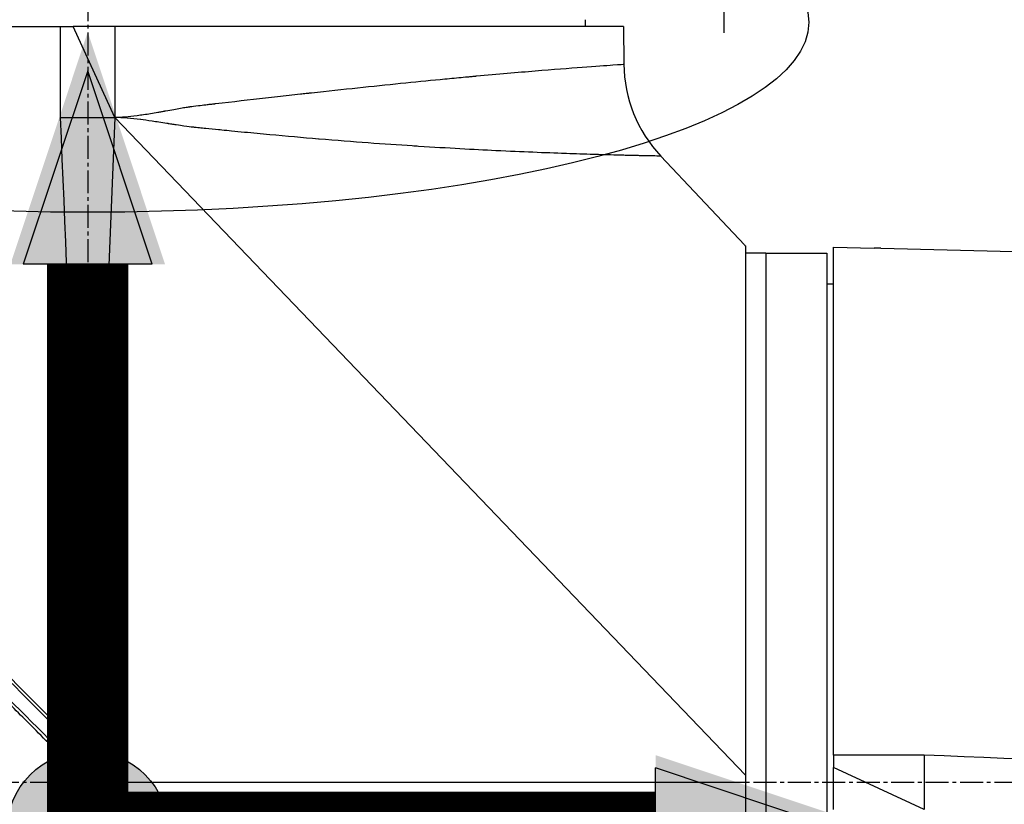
# Model space of a CAD drawing. Header units: millimetres. Extents: x 0 to 4378, y 0 to 2397.
# Tile 229 of 256: x 1496 to 1569, y 1757 to 1815. Entities that reach past the tile are written whole.
import ezdxf

# ---------------------------------------------------------------- set-up
doc = ezdxf.new("R2010")
doc.units = ezdxf.units.MM
doc.header["$LTSCALE"] = 0.2
doc.linetypes.add('CENTER2', pattern=[1.125, 0.75, -0.125, 0.125, -0.125])
for name, color, linetype in [('02_Center Line', 1, 'CENTER2'), ('07_Special Line2', 76, 'Continuous'), ('12_Before Rev.Num.', 5, 'Continuous'), ('13_After Rev.Num.', 6, 'Continuous')]:
    doc.layers.add(name, color=color, linetype=linetype)
doc.layers.add('14_Mark', color=7, linetype='Continuous', true_color=0xe03c31)
doc.styles.add('Rainbow-4.0 Style', font='malgunsl.ttf')
doc.dimstyles.new('Rainbow-4.0 Style', dxfattribs={"dimtxt": 3.5, "dimasz": 2.5, "dimexe": 1, "dimexo": 1, "dimgap": 1, "dimtad": 1, "dimdsep": 46, "dimtxsty": 'Rainbow-4.0 Style', "dimcen": 0, "dimclrd": 251, "dimclre": 251, "dimclrt": 7, "dimazin": 3, "dimtp": 0.1, "dimtm": 0.1, "dimtfac": 0.61, "dimtmove": 0, "dimatfit": 3, "dimfxl": 1, "dimlwd": -1, "dimlwe": -1, "dimarcsym": 1})

# ---------------------------------------------------------------- blocks, each defined once
blk = doc.blocks.new('*D126')
at = {"color": 251, "linetype": 'ByBlock', "transparency": 16777216}
for p, q in [((1483.192, 1869.115), (1834.854, 1869.115)), ((1829.854, 681.615), (1829.854, 1856.615)), ((1617.144, 669.115), (1834.854, 669.115))]:
    blk.add_line(p, q, dxfattribs=at)
at = {"color": 251, "transparency": 16777216}
for points in [[(1827.77, 1856.615), (1831.937, 1856.615), (1829.854, 1869.115)], [(1827.77, 681.615), (1831.937, 681.615), (1829.854, 669.115)]]:
    blk.add_solid(points, dxfattribs=at)
at = {"layer": 'Defpoints', "color": 0, "transparency": 16777216}
for p in [(1478.192, 1869.115), (1829.854, 1869.115), (1612.144, 669.115)]:
    blk.add_point(p, dxfattribs=at)
at = {"color": 7, "transparency": 16777216, "insert": (1815.753, 1269.115), "char_height": 17.5, "attachment_point": 5, "rotation": 90, "style": 'Rainbow-4.0 Style'}
blk.add_mtext('1200', dxfattribs=at)
blk = doc.blocks.new('*D127')
at = {"color": 251, "linetype": 'ByBlock', "transparency": 16777216}
for p, q in [((1556.641, 1869.115), (1778.892, 1869.115)), ((1773.892, 1770.915), (1773.892, 1856.615)), ((1667.341, 1758.415), (1778.892, 1758.415))]:
    blk.add_line(p, q, dxfattribs=at)
at = {"color": 251, "transparency": 16777216}
for points in [[(1771.809, 1856.615), (1775.976, 1856.615), (1773.892, 1869.115)], [(1771.809, 1770.915), (1775.976, 1770.915), (1773.892, 1758.415)]]:
    blk.add_solid(points, dxfattribs=at)
at = {"layer": 'Defpoints', "color": 0, "transparency": 16777216}
for p in [(1551.641, 1869.115), (1773.892, 1869.115), (1662.341, 1758.415)]:
    blk.add_point(p, dxfattribs=at)
at = {"color": 7, "transparency": 16777216, "insert": (1759.791, 1813.765), "char_height": 17.5, "attachment_point": 5, "rotation": 90, "style": 'Rainbow-4.0 Style'}
blk.add_mtext('110.7', dxfattribs=at)
blk = doc.blocks.new('*D128')
at = {"color": 251, "linetype": 'ByBlock', "transparency": 16777216}
for p, q in [((1501.444, 1915.685), (1501.444, 1965.265)), ((1612.144, 1804.581), (1612.144, 1965.265)), ((1513.944, 1960.265), (1599.644, 1960.265))]:
    blk.add_line(p, q, dxfattribs=at)
at = {"color": 251, "transparency": 16777216}
for points in [[(1513.944, 1962.349), (1513.944, 1958.182), (1501.444, 1960.265)], [(1599.644, 1962.349), (1599.644, 1958.182), (1612.144, 1960.265)]]:
    blk.add_solid(points, dxfattribs=at)
at = {"layer": 'Defpoints', "color": 0, "transparency": 16777216}
for p in [(1612.144, 1960.265), (1501.444, 1910.685), (1612.144, 1799.581)]:
    blk.add_point(p, dxfattribs=at)
at = {"color": 7, "transparency": 16777216, "insert": (1556.794, 1974.366), "char_height": 17.5, "attachment_point": 5, "style": 'Rainbow-4.0 Style'}
blk.add_mtext('110.7', dxfattribs=at)
blk = doc.blocks.new('A$C19ebd0c3_1234')
for q in [(46.929, -0.778), (54.3, 6.594)]:
    blk.add_line((46.929, 6.594), q)
blk.add_ellipse((0, 0), major_axis=(53.194, 0), ratio=0.263273)
blk = doc.blocks.new('A$C3a293ff3')
at = {"layer": '07_Special Line2'}
blk.add_hatch(color=256, dxfattribs=at).paths.add_polyline_path([(49.156, 0), (34.9, 4.752), (34.9, -4.752)])
at = {"layer": '12_Before Rev.Num.'}
blk.add_hatch(color=256, dxfattribs=at).paths.add_polyline_path([(0, 49.156), (-4.752, 34.9), (4.752, 34.9)])
at = {"layer": '14_Mark'}
h = blk.add_hatch(color=256, dxfattribs=at)
h.dxf.hatch_style = 1
h.paths.add_polyline_path([(5, 0, 1), (-5, 0, 1)])
at = {"layer": '07_Special Line2'}
for p in [(34.9, -3.96), (46.78, 0)]:
    blk.add_line(p, (34.9, 3.96), dxfattribs=at)
at = {"layer": '07_Special Line2', "const_width": 5}
blk.add_lwpolyline([(34.9, 0), (0, 0)], dxfattribs=at)
at = {"layer": '12_Before Rev.Num.'}
for p, q in [((0, 46.78), (-3.96, 34.9)), ((3.96, 34.9), (0, 46.78)), ((3.96, 34.9), (-3.96, 34.9))]:
    blk.add_line(p, q, dxfattribs=at)
at = {"layer": '12_Before Rev.Num.', "const_width": 5}
blk.add_lwpolyline([(0, 34.9), (0, 0)], dxfattribs=at)
at = {"layer": '14_Mark'}
blk.add_circle((0, 0), 5, dxfattribs=at)
blk = doc.blocks.new('A$C1d36c2ae')
for p, q in [((-73.987, 1314.2), (-73.979, 1314.7)), ((-150.145, 1314.2), (-112.7, 1314.2)), ((-112.7, 1314.2), (-111.78, 1314.2)), ((-112.7, 1307.5), (-112.7, 1314.2)), ((-108.7, 1314.2), (-111.78, 1314.2)), ((-108.7, 1307.501), (-111.78, 1314.2)), ((-71.183, 1314.2), (-108.7, 1314.2)), ((-108.7, 1314.2), (-108.7, 1307.501)), ((-71.183, 1314.2), (-71.158, 1311.419)), ((-112.7, 1307.5), (-108.7, 1307.501)), ((-108.7, 1307.501), (-110.603, 1260.882)), ((-62.2, 1259.021), (-108.7, 1307.501)), ((-68.436, 1304.649), (-65.564, 1301.6)), ((-65.564, 1301.6), (-65.567, 1301.6)), ((-62.268, 1298.1), (-65.567, 1301.6)), ((-62.2, 1298.027), (-62.2, 1259.021)), ((-55.7, 1260.5), (-55.7, 1297.945)), ((-55.7, 1297.945), (-52.7, 1297.868)), ((-52.2, 1297.858), (-41.051, 1297.571)), ((-60.7, 1297.5), (-62.2, 1297.5)), ((-60.7, 1297.5), (-60.7, 1219.5)), ((-60.7, 1297.5), (-60.7, 1219.5)), ((-60.7, 1297.5), (-56.2, 1297.5)), ((-56.2, 1297.5), (-56.2, 1219.5)), ((-55.7, 1295.213), (-56.2, 1295.221)), ((-111.339, 1274.176), (-111.34, 1274.176)), ((-111.145, 1269.4), (-111.145, 1269.4)), ((-111.07, 1267.57), (-111.07, 1267.57)), ((-111.05, 1267.07), (-111.05, 1267.07)), ((-110.603, 1260.882), (-110.622, 1260.402)), ((-55.7, 1260.5), (-55.7, 1259.58)), ((-49, 1260.5), (-55.7, 1260.5)), ((-49, 1260.5), (-49.001, 1256.5)), ((-111.421, 1259.542), (-111.583, 1259.381)), ((-55.7, 1256.5), (-55.7, 1259.58)), ((-49.001, 1256.5), (-55.7, 1259.58)), ((-111.148, 1258.947), (-110.987, 1259.108)), ((-108.721, 1258.5), (-62.2, 1258.5)), ((-62.2, 1259.021), (-62.2, 1258.5)), ((-62.2, 1258.5), (-62.2, 1219.5)), ((-62.2, 1258.5), (-62.2, 1219.5))]:
    blk.add_line(p, q)
blk.add_arc((-61.159, 1311.507), 10, 180.5, 223.29981)
for centre, major_axis, ratio, start_param, end_param in [((-62.262, 1298.106), (0.645, -0.685), 0.008693, 4.712313, 4.818503), ((-62.262, 1298.106), (-0.645, 0.685), 0.008695, 1.57072, 1.676912), ((-111.509, 1259.638), (58.376, -58.447), 0.000062, 4.699422, 4.710548), ((-110.987, 1259.108), (0.707, 0.707), 0.000023, 4.712389, 6.027061), ((-108.823, 1256.945), (0.707, 0.708), 0.013293, 4.712381, 6.026413)]:
    blk.add_ellipse(centre, major_axis=major_axis, ratio=ratio, start_param=start_param, end_param=end_param)
for points, knots in [([(-108.7, 1307.501), (-108.23, 1307.518), (-107.682, 1307.567), (-106.746, 1307.687), (-106.415, 1307.735), (-105.891, 1307.819), (-105.621, 1307.864), (-105.295, 1307.922), (-105.128, 1307.952), (-105.044, 1307.967), (-105.008, 1307.974), (-104.984, 1307.978), (-104.973, 1307.98), (-104.529, 1308.062), (-104.16, 1308.129), (-103.697, 1308.208), (-103.558, 1308.231), (-103.372, 1308.26), (-103.285, 1308.274), (-103.193, 1308.287), (-103.15, 1308.293), (-103.129, 1308.296), (-103.12, 1308.297), (-103.114, 1308.298), (-103.109, 1308.299), (-103.025, 1308.31), (-102.83, 1308.334), (-102.37, 1308.389), (-102.188, 1308.41), (-101.875, 1308.447), (-101.764, 1308.46), (-101.586, 1308.481), (-101.495, 1308.491), (-101.384, 1308.504), (-101.323, 1308.511), (-101.295, 1308.515), (-101.278, 1308.516), (-101.273, 1308.517), (-99.999, 1308.666), (-98.77, 1308.807), (-96.998, 1309.007), (-96.419, 1309.072), (-95.568, 1309.167), (-95.147, 1309.214), (-94.664, 1309.267), (-94.424, 1309.294), (-94.305, 1309.307), (-94.254, 1309.313), (-94.22, 1309.316), (-94.204, 1309.318), (-91.858, 1309.576), (-89.661, 1309.807), (-86.61, 1310.115), (-85.633, 1310.212), (-84.234, 1310.347), (-83.779, 1310.39), (-83.112, 1310.453), (-82.783, 1310.484), (-82.407, 1310.519), (-82.221, 1310.536), (-82.128, 1310.545), (-82.089, 1310.549), (-82.062, 1310.551), (-82.048, 1310.552), (-80.469, 1310.698), (-79.004, 1310.824), (-76.374, 1311.04), (-75.208, 1311.131), (-73.27, 1311.275), (-72.498, 1311.329), (-71.442, 1311.401), (-71.158, 1311.419), (-71.158, 1311.419)], [0, 0, 0, 0, 0.03125, 0.03125, 0.046875, 0.046875, 0.054688, 0.058594, 0.060547, 0.061523, 0.062012, 0.062012, 0.0625, 0.0625, 0.078125, 0.078125, 0.085938, 0.085938, 0.089844, 0.091797, 0.092773, 0.093262, 0.093506, 0.093506, 0.09375, 0.09375, 0.109375, 0.109375, 0.117188, 0.117188, 0.121094, 0.121094, 0.123047, 0.124023, 0.124512, 0.124878, 0.124878, 0.125, 0.125, 0.1875, 0.1875, 0.21875, 0.21875, 0.234375, 0.242188, 0.246094, 0.248047, 0.249023, 0.249023, 0.25, 0.25, 0.375, 0.375, 0.4375, 0.4375, 0.46875, 0.46875, 0.484375, 0.492188, 0.496094, 0.498047, 0.499023, 0.499023, 0.5, 0.5, 0.625, 0.625, 0.75, 0.75, 0.875, 0.875, 1, 1, 1, 1]), ([(-68.436, 1304.649), (-68.436, 1304.649), (-68.494, 1304.651), (-68.623, 1304.653), (-68.687, 1304.654), (-68.769, 1304.656), (-68.871, 1304.657), (-68.922, 1304.658), (-68.978, 1304.659), (-69.039, 1304.66), (-69.07, 1304.66), (-69.102, 1304.661), (-69.135, 1304.661), (-69.152, 1304.662), (-69.169, 1304.662), (-69.186, 1304.662), (-69.195, 1304.663), (-69.203, 1304.663), (-69.212, 1304.663), (-69.217, 1304.663), (-69.221, 1304.663), (-69.226, 1304.663), (-69.228, 1304.663), (-69.23, 1304.663), (-69.232, 1304.663), (-69.235, 1304.663), (-69.237, 1304.663), (-69.239, 1304.663), (-69.355, 1304.666), (-69.493, 1304.669), (-69.657, 1304.672), (-69.739, 1304.674), (-69.828, 1304.676), (-69.924, 1304.678), (-69.972, 1304.679), (-70.022, 1304.68), (-70.074, 1304.681), (-70.1, 1304.681), (-70.127, 1304.682), (-70.154, 1304.683), (-70.167, 1304.683), (-70.181, 1304.683), (-70.195, 1304.684), (-70.201, 1304.684), (-70.208, 1304.684), (-70.215, 1304.684), (-70.221, 1304.684), (-70.226, 1304.684), (-70.231, 1304.684), (-70.233, 1304.684), (-70.235, 1304.684), (-70.236, 1304.684), (-70.376, 1304.688), (-70.553, 1304.692), (-70.778, 1304.697), (-70.891, 1304.7), (-71.016, 1304.703), (-71.156, 1304.706), (-71.225, 1304.708), (-71.298, 1304.71), (-71.375, 1304.712), (-71.414, 1304.713), (-71.453, 1304.714), (-71.494, 1304.715), (-71.514, 1304.715), (-71.534, 1304.716), (-71.555, 1304.716), (-71.565, 1304.716), (-71.576, 1304.717), (-71.586, 1304.717), (-71.597, 1304.717), (-71.606, 1304.717), (-71.618, 1304.718), (-71.984, 1304.727), (-72.327, 1304.736), (-72.625, 1304.745), (-72.919, 1304.753), (-73.168, 1304.76), (-73.359, 1304.766), (-73.362, 1304.766), (-73.364, 1304.766), (-73.366, 1304.766), (-73.373, 1304.767), (-73.388, 1304.767), (-73.4, 1304.767), (-73.729, 1304.777), (-74.065, 1304.788), (-74.404, 1304.799), (-74.733, 1304.809), (-75.066, 1304.821), (-75.4, 1304.832), (-75.422, 1304.833), (-75.444, 1304.834), (-75.467, 1304.835), (-76.211, 1304.861), (-77.011, 1304.891), (-77.868, 1304.926), (-78.717, 1304.96), (-79.621, 1305), (-80.578, 1305.046), (-80.585, 1305.046), (-80.594, 1305.047), (-80.6, 1305.047), (-82.24, 1305.126), (-84.129, 1305.227), (-86.3, 1305.365), (-86.454, 1305.375), (-86.609, 1305.384), (-86.765, 1305.395), (-88.811, 1305.527), (-91.101, 1305.693), (-93.64, 1305.905), (-93.651, 1305.905), (-93.663, 1305.906), (-93.672, 1305.907), (-94.843, 1306.005), (-96.046, 1306.11), (-97.277, 1306.223), (-97.893, 1306.28), (-98.516, 1306.338), (-99.145, 1306.398), (-99.459, 1306.428), (-99.776, 1306.459), (-100.093, 1306.49), (-100.332, 1306.513), (-100.571, 1306.536), (-100.811, 1306.56), (-100.891, 1306.568), (-100.973, 1306.576), (-101.051, 1306.584), (-101.364, 1306.615), (-101.678, 1306.646), (-101.994, 1306.678), (-102.152, 1306.694), (-102.31, 1306.71), (-102.469, 1306.727), (-102.548, 1306.735), (-102.627, 1306.743), (-102.707, 1306.751), (-102.746, 1306.755), (-102.786, 1306.759), (-102.826, 1306.763), (-102.863, 1306.767), (-102.9, 1306.771), (-102.937, 1306.775), (-102.956, 1306.777), (-102.957, 1306.777), (-102.964, 1306.778), (-103.09, 1306.793), (-103.304, 1306.82), (-103.609, 1306.863), (-103.77, 1306.886), (-103.955, 1306.913), (-104.167, 1306.945), (-104.272, 1306.961), (-104.384, 1306.978), (-104.503, 1306.996), (-104.562, 1307.006), (-104.623, 1307.015), (-104.685, 1307.025), (-104.716, 1307.03), (-104.748, 1307.034), (-104.78, 1307.04), (-104.796, 1307.042), (-104.812, 1307.045), (-104.828, 1307.047), (-104.837, 1307.048), (-104.845, 1307.05), (-104.853, 1307.051), (-104.861, 1307.052), (-104.871, 1307.054), (-104.877, 1307.055), (-105.276, 1307.118), (-105.638, 1307.174), (-105.96, 1307.222), (-106.277, 1307.268), (-106.556, 1307.307), (-106.796, 1307.337), (-106.8, 1307.337), (-106.802, 1307.338), (-106.807, 1307.338), (-107.148, 1307.381), (-107.477, 1307.417), (-107.793, 1307.444), (-108.108, 1307.471), (-108.411, 1307.49), (-108.7, 1307.501)], [0, 0, 0, 0, 0.0625, 0.0625, 0.0625, 0.09375, 0.09375, 0.09375, 0.109375, 0.109375, 0.109375, 0.117187, 0.117187, 0.117187, 0.121094, 0.121094, 0.121094, 0.123047, 0.123047, 0.123047, 0.124023, 0.124023, 0.124023, 0.124512, 0.124512, 0.124512, 0.125, 0.125, 0.125, 0.15625, 0.15625, 0.15625, 0.171875, 0.171875, 0.171875, 0.179687, 0.179687, 0.179687, 0.183594, 0.183594, 0.183594, 0.185547, 0.185547, 0.185547, 0.186523, 0.186523, 0.186523, 0.187256, 0.187256, 0.187256, 0.1875, 0.1875, 0.1875, 0.21875, 0.21875, 0.21875, 0.234375, 0.234375, 0.234375, 0.242187, 0.242187, 0.242187, 0.246094, 0.246094, 0.246094, 0.248047, 0.248047, 0.248047, 0.249023, 0.249023, 0.249023, 0.25, 0.25, 0.25, 0.28125, 0.28125, 0.28125, 0.312012, 0.312012, 0.312012, 0.312378, 0.312378, 0.312378, 0.313476, 0.313476, 0.313476, 0.34375, 0.34375, 0.34375, 0.373047, 0.373047, 0.373047, 0.375, 0.375, 0.375, 0.4375, 0.4375, 0.4375, 0.499512, 0.499512, 0.499512, 0.5, 0.5, 0.5, 0.625, 0.625, 0.625, 0.633846, 0.633846, 0.633846, 0.749512, 0.749512, 0.749512, 0.75, 0.75, 0.75, 0.8125, 0.8125, 0.8125, 0.84375, 0.84375, 0.84375, 0.859375, 0.859375, 0.859375, 0.871094, 0.871094, 0.871094, 0.875, 0.875, 0.875, 0.890625, 0.890625, 0.890625, 0.898438, 0.898438, 0.898438, 0.902344, 0.902344, 0.902344, 0.904297, 0.904297, 0.904297, 0.906128, 0.906128, 0.906128, 0.907048, 0.907048, 0.907048, 0.921875, 0.921875, 0.921875, 0.929688, 0.929688, 0.929688, 0.933594, 0.933594, 0.933594, 0.935547, 0.935547, 0.935547, 0.936523, 0.936523, 0.936523, 0.937012, 0.937012, 0.937012, 0.937256, 0.937256, 0.937256, 0.9375, 0.9375, 0.9375, 0.953125, 0.953125, 0.953125, 0.968506, 0.968506, 0.968506, 0.96875, 0.96875, 0.96875, 0.984375, 0.984375, 0.984375, 1, 1, 1, 1]), ([(-112.27, 1260.392), (-116.863, 1264.991), (-121.335, 1269.47), (-125.56, 1273.701), (-129.954, 1278.102), (-134.087, 1282.242), (-137.758, 1285.922), (-137.813, 1285.977), (-137.891, 1286.055), (-137.925, 1286.089), (-137.966, 1286.13), (-138.001, 1286.165), (-138.039, 1286.204), (-139.059, 1287.226), (-140.468, 1288.639), (-142.128, 1290.303), (-142.512, 1290.689), (-142.909, 1291.087), (-143.316, 1291.495), (-143.819, 1292), (-144.337, 1292.52), (-144.862, 1293.046), (-145.336, 1293.521), (-145.815, 1294.002), (-146.292, 1294.481), (-146.53, 1294.72), (-146.768, 1294.959), (-147.004, 1295.195), (-147.121, 1295.313), (-147.239, 1295.431), (-147.355, 1295.548), (-147.472, 1295.665), (-147.6, 1295.794), (-147.703, 1295.898), (-147.722, 1295.916), (-147.74, 1295.934), (-147.758, 1295.953), (-149.178, 1297.378), (-150.14, 1298.346), (-150.754, 1298.962), (-150.84, 1299.049), (-150.92, 1299.129), (-150.993, 1299.203), (-151.239, 1299.451), (-151.414, 1299.626), (-151.533, 1299.746), (-151.705, 1299.919), (-151.754, 1299.968), (-151.764, 1299.978)], [0, 0, 0, 0, 0.243156, 0.243156, 0.243156, 0.496094, 0.496094, 0.496094, 0.49988, 0.49988, 0.49988, 0.504451, 0.504451, 0.504451, 0.625, 0.625, 0.625, 0.652935, 0.652935, 0.652935, 0.6875, 0.6875, 0.6875, 0.71875, 0.71875, 0.71875, 0.734375, 0.734375, 0.734375, 0.742187, 0.742187, 0.742187, 0.75, 0.75, 0.75, 0.751384, 0.751384, 0.751384, 0.859711, 0.859711, 0.859711, 0.875, 0.875, 0.875, 0.92633, 0.92633, 0.92633, 1, 1, 1, 1]), ([(-150.628, 1300.174), (-150.63, 1300.17), (-150.561, 1300.107), (-150.4, 1299.946), (-150.395, 1299.942), (-150.391, 1299.937), (-150.386, 1299.932), (-150.301, 1299.847), (-150.191, 1299.737), (-150.054, 1299.6), (-149.986, 1299.531), (-149.911, 1299.456), (-149.828, 1299.373), (-149.787, 1299.332), (-149.744, 1299.289), (-149.699, 1299.244), (-149.678, 1299.222), (-149.656, 1299.2), (-149.633, 1299.178), (-149.633, 1299.177), (-149.632, 1299.176), (-149.631, 1299.175), (-149.607, 1299.151), (-149.573, 1299.117), (-149.559, 1299.103), (-149.341, 1298.884), (-149.027, 1298.569), (-148.555, 1298.096), (-148.319, 1297.859), (-148.043, 1297.582), (-147.719, 1297.257), (-147.556, 1297.094), (-147.382, 1296.92), (-147.194, 1296.732), (-147.1, 1296.637), (-147.003, 1296.54), (-146.903, 1296.439), (-146.853, 1296.389), (-146.802, 1296.338), (-146.75, 1296.286), (-146.729, 1296.265), (-146.708, 1296.244), (-146.686, 1296.222), (-146.681, 1296.217), (-146.676, 1296.212), (-146.671, 1296.207), (-146.645, 1296.181), (-146.596, 1296.131), (-146.591, 1296.127), (-146.449, 1295.984), (-146.069, 1295.603), (-145.376, 1294.908), (-145.029, 1294.561), (-144.603, 1294.134), (-144.082, 1293.612), (-143.822, 1293.352), (-143.538, 1293.067), (-143.229, 1292.757), (-143.074, 1292.602), (-142.913, 1292.441), (-142.746, 1292.273), (-142.662, 1292.189), (-142.576, 1292.103), (-142.489, 1292.016), (-142.446, 1291.972), (-142.402, 1291.928), (-142.357, 1291.884), (-142.341, 1291.867), (-142.324, 1291.851), (-142.308, 1291.835), (-142.302, 1291.829), (-142.296, 1291.823), (-142.29, 1291.817), (-142.264, 1291.791), (-142.227, 1291.753), (-142.22, 1291.746), (-141.533, 1291.058), (-140.179, 1289.702), (-137.936, 1287.455), (-137.776, 1287.295), (-137.611, 1287.129), (-137.441, 1286.959), (-137.356, 1286.874), (-137.27, 1286.788), (-137.183, 1286.701), (-137.139, 1286.657), (-137.096, 1286.613), (-137.051, 1286.569), (-137.031, 1286.549), (-137.006, 1286.524), (-136.983, 1286.501), (-136.955, 1286.472), (-136.929, 1286.447), (-136.918, 1286.436), (-134.338, 1283.852), (-130.966, 1280.475), (-126.734, 1276.239), (-126.091, 1275.595), (-125.429, 1274.931), (-124.747, 1274.249), (-120.943, 1270.442), (-116.525, 1266.019), (-111.579, 1261.069)], [0, 0, 0, 0, 0.06075, 0.06075, 0.06075, 0.0625, 0.0625, 0.0625, 0.09375, 0.09375, 0.09375, 0.109375, 0.109375, 0.109375, 0.117188, 0.117188, 0.117188, 0.120939, 0.120939, 0.120939, 0.121094, 0.121094, 0.121094, 0.125, 0.125, 0.125, 0.1875, 0.1875, 0.1875, 0.21875, 0.21875, 0.21875, 0.234375, 0.234375, 0.234375, 0.242188, 0.242188, 0.242188, 0.246094, 0.246094, 0.246094, 0.247666, 0.247666, 0.247666, 0.248047, 0.248047, 0.248047, 0.25, 0.25, 0.25, 0.3125, 0.3125, 0.3125, 0.34375, 0.34375, 0.34375, 0.359375, 0.359375, 0.359375, 0.367187, 0.367187, 0.367187, 0.371094, 0.371094, 0.371094, 0.373047, 0.373047, 0.373047, 0.373765, 0.373765, 0.373765, 0.374023, 0.374023, 0.374023, 0.37516, 0.37516, 0.37516, 0.484375, 0.484375, 0.484375, 0.492187, 0.492187, 0.492187, 0.496094, 0.496094, 0.496094, 0.498047, 0.498047, 0.498047, 0.498931, 0.498931, 0.498931, 0.5, 0.5, 0.5, 0.75, 0.75, 0.75, 0.788006, 0.788006, 0.788006, 1, 1, 1, 1]), ([(-150.183, 1299.963), (-150.183, 1299.963), (-150.153, 1299.933), (-150.035, 1299.815), (-149.947, 1299.727), (-149.595, 1299.375), (-149.248, 1299.028), (-148.498, 1298.278), (-148.155, 1297.935), (-147.553, 1297.333), (-147.321, 1297.101), (-146.798, 1296.579), (-146.504, 1296.285), (-145.373, 1295.153), (-144.451, 1294.231), (-142.879, 1292.659), (-142.283, 1292.063), (-138.167, 1287.947), (-133.777, 1283.557), (-128.155, 1277.935), (-127.546, 1277.325), (-125.599, 1275.378), (-124.247, 1274.027), (-121.399, 1271.178), (-119.901, 1269.68), (-116.772, 1266.552), (-115.14, 1264.919), (-113.081, 1262.86), (-112.661, 1262.441), (-111.928, 1261.708), (-111.631, 1261.411), (-111.12, 1260.9), (-110.874, 1260.654), (-110.524, 1260.303), (-110.498, 1260.277), (-110.078, 1259.857), (-109.891, 1259.67), (-109.524, 1259.303), (-109.338, 1259.118), (-109.015, 1258.794), (-108.876, 1258.655), (-108.643, 1258.422), (-108.549, 1258.328), (-108.353, 1258.132), (-108.251, 1258.031), (-107.863, 1257.643), (-107.569, 1257.348), (-106.886, 1256.666), (-106.476, 1256.255), (-104.423, 1254.203), (-102.787, 1252.566), (-99.65, 1249.429), (-98.147, 1247.926), (-93.92, 1243.699), (-91.229, 1241.009), (-88.091, 1237.87), (-87.543, 1237.322), (-85.953, 1235.732), (-84.925, 1234.704), (-82.06, 1231.839), (-80.283, 1230.061), (-77.962, 1227.741), (-77.31, 1227.088), (-76.137, 1225.915), (-75.609, 1225.388), (-74.665, 1224.443), (-74.241, 1224.02), (-73.133, 1222.912), (-72.491, 1222.27), (-71.499, 1221.277), (-71.118, 1220.897), (-70.66, 1220.439), (-70.542, 1220.321), (-70.237, 1220.016), (-70.066, 1219.844), (-69.694, 1219.473), (-69.524, 1219.303), (-69.353, 1219.132), (-69.31, 1219.089), (-69.267, 1219.046), (-69.256, 1219.035), (-69.245, 1219.024), (-69.243, 1219.022), (-69.24, 1219.019), (-69.239, 1219.018), (-69.239, 1219.018), (-69.239, 1219.017), (-69.238, 1219.017), (-69.238, 1219.017), (-69.238, 1219.017)], [0, 0, 0, 0, 0.264332, 0.264332, 0.528758, 0.528758, 1.056139, 1.056139, 1.406505, 1.406505, 1.606603, 1.606603, 1.835356, 1.835356, 2.445847, 2.445847, 2.794554, 2.794554, 4.769924, 4.769924, 5.00797, 5.00797, 5.526041, 5.526041, 6.089229, 6.089229, 6.695329, 6.695329, 6.850985, 6.850985, 6.965758, 6.965758, 7.072004, 7.072004, 7.117238, 7.117238, 7.152898, 7.152898, 7.188974, 7.188974, 7.2161, 7.2161, 7.234487, 7.234487, 7.254339, 7.254339, 7.310164, 7.310164, 7.395171, 7.395171, 7.733586, 7.733586, 8.048233, 8.048233, 8.627304, 8.627304, 8.751092, 8.751092, 8.989797, 8.989797, 9.432477, 9.432477, 9.613385, 9.613385, 9.771568, 9.771568, 9.909899, 9.909899, 10.152258, 10.152258, 10.334616, 10.334616, 10.403043, 10.403043, 10.523121, 10.523121, 10.703617, 10.703617, 10.793786, 10.793786, 10.838901, 10.838901, 10.861447, 10.861447, 10.872715, 10.872715, 10.878346, 10.878346, 10.883825, 10.883825, 10.883825, 10.883825]), ([(-111.583, 1259.381), (-111.628, 1259.427), (-111.674, 1259.473), (-111.767, 1259.566), (-111.811, 1259.61), (-111.949, 1259.748), (-112.041, 1259.839), (-112.316, 1260.115), (-112.499, 1260.297), (-112.804, 1260.603), (-112.926, 1260.725), (-113.536, 1261.335), (-114.024, 1261.823), (-114.838, 1262.637), (-115.163, 1262.962), (-115.921, 1263.72), (-116.354, 1264.153), (-117.363, 1265.162), (-117.939, 1265.738), (-119.28, 1267.079), (-120.044, 1267.843), (-121.821, 1269.62), (-122.832, 1270.631), (-124.409, 1272.208), (-124.981, 1272.78), (-126.201, 1274), (-126.848, 1274.647), (-127.834, 1275.633), (-128.176, 1275.975), (-129.294, 1277.093), (-130.066, 1277.866), (-131.705, 1279.504), (-132.569, 1280.368), (-134.393, 1282.192), (-135.351, 1283.15), (-136.789, 1284.588), (-137.283, 1285.083), (-138.689, 1286.489), (-139.586, 1287.385), (-141.267, 1289.066), (-142.055, 1289.854), (-143.478, 1291.277), (-144.119, 1291.918), (-145.271, 1293.07), (-145.788, 1293.587), (-147.145, 1294.944), (-147.935, 1295.734), (-149.16, 1296.959), (-149.632, 1297.431), (-150.355, 1298.155), (-150.632, 1298.432), (-151.051, 1298.851), (-151.21, 1299.01), (-151.554, 1299.353), (-151.71, 1299.51), (-151.867, 1299.667), (-151.907, 1299.706), (-151.946, 1299.746), (-151.956, 1299.756), (-151.966, 1299.766), (-151.969, 1299.768), (-151.971, 1299.771), (-151.972, 1299.771), (-151.972, 1299.772), (-151.972, 1299.772), (-151.973, 1299.772), (-151.973, 1299.772), (-151.973, 1299.772)], [-7.729592, -7.729592, -7.729592, -7.729592, -7.71044, -7.71044, -7.69072, -7.69072, -7.65201, -7.65201, -7.574312, -7.574312, -7.522506, -7.522506, -7.315221, -7.315221, -7.177151, -7.177151, -6.993063, -6.993063, -6.7477, -6.7477, -6.420577, -6.420577, -5.984557, -5.984557, -5.735856, -5.735856, -5.451942, -5.451942, -5.300422, -5.300422, -4.9539, -4.9539, -4.557704, -4.557704, -4.105179, -4.105179, -3.863816, -3.863816, -3.40942, -3.40942, -2.98401, -2.98401, -2.611687, -2.611687, -2.28576, -2.28576, -1.715015, -1.715015, -1.28633, -1.28633, -0.964845, -0.964845, -0.723574, -0.723574, -0.36177, -0.36177, -0.180858, -0.180858, -0.090444, -0.090444, -0.045229, -0.045229, -0.022617, -0.022617, -0.011309, -0.011309, -0.000001, -0.000001, -0.000001, -0.000001]), ([(-52.2, 1297.858), (-52.2, 1297.858), (-52.2, 1297.858), (-52.2, 1297.858), (-52.201, 1297.858), (-52.203, 1297.858), (-52.205, 1297.858), (-52.221, 1297.859), (-52.247, 1297.859), (-52.313, 1297.86), (-52.349, 1297.861), (-52.438, 1297.862), (-52.489, 1297.863), (-52.595, 1297.865), (-52.647, 1297.867), (-52.7, 1297.868)], [-0.07872826, -0.07872826, -0.07872826, -0.07872826, -0.07717203, -0.07717203, -0.07494405, -0.07494405, -0.06936392, -0.06936392, -0.04935694, -0.04935694, -0.03332942, -0.03332942, -0.01579755, -0.01579755, -0.000001, -0.000001, -0.000001, -0.000001]), ([(-111.579, 1261.069), (-111.588, 1261.06), (-111.601, 1261.048), (-111.617, 1261.033), (-111.633, 1261.018), (-111.652, 1261), (-111.673, 1260.98), (-111.695, 1260.959), (-111.72, 1260.935), (-111.747, 1260.909), (-111.774, 1260.882), (-111.804, 1260.853), (-111.836, 1260.822), (-111.868, 1260.79), (-111.902, 1260.756), (-111.938, 1260.721), (-111.974, 1260.686), (-112.01, 1260.65), (-112.048, 1260.613), (-112.085, 1260.576), (-112.122, 1260.539), (-112.16, 1260.502), (-112.197, 1260.465), (-112.234, 1260.428), (-112.27, 1260.392)], [0, 0, 0, 0, 0.125, 0.125, 0.125, 0.25, 0.25, 0.25, 0.375, 0.375, 0.375, 0.5, 0.5, 0.5, 0.625, 0.625, 0.625, 0.75, 0.75, 0.75, 0.875, 0.875, 0.875, 1, 1, 1, 1]), ([(-110.935, 1260.425), (-111.007, 1260.496), (-111.078, 1260.568), (-111.15, 1260.639), (-111.186, 1260.675), (-111.221, 1260.711), (-111.257, 1260.747), (-111.364, 1260.854), (-111.472, 1260.961), (-111.579, 1261.069)], [0, 0, 0, 0, 0.33333, 0.33333, 0.33333, 0.5, 0.5, 0.5, 1, 1, 1, 1]), ([(-111.621, 1259.742), (-111.585, 1259.778), (-111.548, 1259.815), (-111.51, 1259.852), (-111.473, 1259.889), (-111.436, 1259.926), (-111.399, 1259.964), (-111.361, 1260.001), (-111.325, 1260.037), (-111.289, 1260.072), (-111.254, 1260.108), (-111.22, 1260.142), (-111.188, 1260.173), (-111.156, 1260.205), (-111.127, 1260.235), (-111.1, 1260.261), (-111.073, 1260.288), (-111.049, 1260.312), (-111.027, 1260.333), (-111.006, 1260.355), (-110.988, 1260.373), (-110.972, 1260.388), (-110.957, 1260.403), (-110.945, 1260.416), (-110.935, 1260.425)], [0, 0, 0, 0, 0.125, 0.125, 0.125, 0.25, 0.25, 0.25, 0.375, 0.375, 0.375, 0.5, 0.5, 0.5, 0.625, 0.625, 0.625, 0.75, 0.75, 0.75, 0.875, 0.875, 0.875, 1, 1, 1, 1]), ([(-111.421, 1259.542), (-111.385, 1259.578), (-111.348, 1259.615), (-111.311, 1259.653), (-111.274, 1259.69), (-111.236, 1259.727), (-111.199, 1259.764), (-111.162, 1259.801), (-111.126, 1259.838), (-111.09, 1259.873), (-111.055, 1259.909), (-111.021, 1259.943), (-110.989, 1259.975), (-110.957, 1260.006), (-110.928, 1260.036), (-110.901, 1260.063), (-110.874, 1260.09), (-110.85, 1260.114), (-110.829, 1260.135), (-110.808, 1260.156), (-110.789, 1260.175), (-110.774, 1260.19), (-110.759, 1260.205), (-110.746, 1260.218), (-110.737, 1260.227)], [0, 0, 0, 0, 0.125, 0.125, 0.125, 0.25, 0.25, 0.25, 0.375, 0.375, 0.375, 0.5, 0.5, 0.5, 0.625, 0.625, 0.625, 0.75, 0.75, 0.75, 0.875, 0.875, 0.875, 1, 1, 1, 1]), ([(-110.303, 1259.792), (-110.442, 1259.931), (-110.581, 1260.071), (-110.721, 1260.21), (-110.726, 1260.216), (-110.732, 1260.221), (-110.737, 1260.227)], [0, 0, 0, 0, 0.96178, 0.96178, 0.96178, 1, 1, 1, 1]), ([(-111.148, 1258.947), (-111.204, 1259.003), (-111.26, 1259.058), (-111.315, 1259.114), (-111.39, 1259.189), (-111.464, 1259.263), (-111.539, 1259.338), (-111.553, 1259.352), (-111.568, 1259.367), (-111.583, 1259.381)], [0, 0, 0, 0, 0.3844855, 0.3844855, 0.3844855, 0.8996816, 0.8996816, 0.8996816, 1, 1, 1, 1]), ([(-110.303, 1259.792), (-110.299, 1259.788), (-110.295, 1259.785), (-110.292, 1259.781), (-109.861, 1259.35), (-109.43, 1258.919), (-108.999, 1258.488)], [0, 0, 0, 0, 0.008616, 0.008616, 0.008616, 1, 1, 1, 1]), ([(-109.079, 1256.877), (-109.436, 1257.234), (-109.856, 1257.655), (-110.512, 1258.31), (-110.711, 1258.509), (-111.148, 1258.947)], [-0.3053506, -0.3053506, -0.3053506, -0.3053506, -0.1855765, -0.1855765, 0, 0, 0, 0]), ([(-109.683, 1257.804), (-109.828, 1257.949), (-109.972, 1258.094), (-110.26, 1258.382), (-110.403, 1258.525), (-110.693, 1258.814), (-110.84, 1258.961), (-110.987, 1259.108)], [0, 0, 0, 0, 0.332984, 0.332984, 0.66214, 0.66214, 1, 1, 1, 1]), ([(-108.999, 1258.488), (-109.008, 1258.479), (-109.02, 1258.467), (-109.036, 1258.451), (-109.051, 1258.436), (-109.069, 1258.418), (-109.091, 1258.397), (-109.112, 1258.375), (-109.136, 1258.351), (-109.163, 1258.324), (-109.19, 1258.298), (-109.219, 1258.268), (-109.251, 1258.236), (-109.283, 1258.205), (-109.317, 1258.17), (-109.352, 1258.135), (-109.388, 1258.1), (-109.424, 1258.063), (-109.461, 1258.026), (-109.498, 1257.989), (-109.536, 1257.952), (-109.573, 1257.915), (-109.61, 1257.877), (-109.647, 1257.84), (-109.683, 1257.804)], [0, 0, 0, 0, 0.125, 0.125, 0.125, 0.25, 0.25, 0.25, 0.375, 0.375, 0.375, 0.5, 0.5, 0.5, 0.625, 0.625, 0.625, 0.75, 0.75, 0.75, 0.875, 0.875, 0.875, 1, 1, 1, 1]), ([(-108.137, 1257.627), (-108.281, 1257.77), (-108.424, 1257.914), (-108.552, 1258.042), (-108.557, 1258.047), (-108.562, 1258.052), (-108.567, 1258.057), (-108.72, 1258.21), (-108.86, 1258.349), (-108.999, 1258.488)], [0, 0, 0, 0, 0.4462026, 0.4462026, 0.4462026, 0.4637704, 0.4637704, 0.4637704, 1, 1, 1, 1]), ([(-109.683, 1257.804), (-109.538, 1257.66), (-109.393, 1257.515), (-109.248, 1257.37), (-109.104, 1257.225), (-108.959, 1257.081), (-108.814, 1256.936)], [0, 0, 0, 0, 0.501604, 0.501604, 0.501604, 1, 1, 1, 1]), ([(-108.814, 1256.936), (-108.234, 1256.357), (-107.655, 1255.778), (-107.075, 1255.199), (-105.917, 1254.043), (-104.76, 1252.887), (-103.607, 1251.736), (-102.454, 1250.584), (-101.305, 1249.437), (-100.162, 1248.295), (-99.019, 1247.154), (-97.882, 1246.019), (-96.754, 1244.893), (-96.406, 1244.546), (-96.059, 1244.199), (-95.713, 1243.853), (-94.937, 1243.079), (-94.166, 1242.309), (-93.4, 1241.545), (-92.294, 1240.441), (-91.2, 1239.349), (-90.118, 1238.271), (-89.884, 1238.037), (-89.651, 1237.804), (-89.418, 1237.572), (-89.383, 1237.537), (-89.347, 1237.501), (-89.312, 1237.466), (-89.044, 1237.199), (-88.777, 1236.933), (-88.512, 1236.668), (-88.304, 1236.461), (-88.098, 1236.255), (-87.892, 1236.05), (-87.639, 1235.798), (-87.388, 1235.547), (-87.137, 1235.297), (-87.072, 1235.232), (-86.996, 1235.156), (-86.931, 1235.091), (-86.871, 1235.031), (-86.82, 1234.98), (-86.796, 1234.956), (-86.746, 1234.907), (-86.669, 1234.83), (-86.565, 1234.726), (-86.461, 1234.623), (-86.33, 1234.492), (-86.174, 1234.336), (-86.167, 1234.329), (-86.159, 1234.322), (-86.152, 1234.315), (-86.08, 1234.242), (-86.002, 1234.165), (-85.919, 1234.082), (-85.827, 1233.99), (-85.714, 1233.877), (-85.644, 1233.808), (-85.554, 1233.718), (-85.467, 1233.631), (-85.382, 1233.546), (-85.204, 1233.368), (-85.037, 1233.202), (-84.882, 1233.047), (-84.824, 1232.99), (-84.768, 1232.934), (-84.713, 1232.879), (-84.678, 1232.844), (-84.657, 1232.823), (-84.619, 1232.785), (-84.6, 1232.766), (-84.575, 1232.741), (-84.541, 1232.707), (-84.342, 1232.509), (-84.158, 1232.325), (-83.987, 1232.154), (-83.946, 1232.113), (-83.905, 1232.073), (-83.866, 1232.033), (-83.576, 1231.744), (-83.33, 1231.499), (-83.124, 1231.293), (-82.89, 1231.06), (-82.71, 1230.88), (-82.581, 1230.752), (-82.517, 1230.688), (-82.465, 1230.636), (-82.426, 1230.598), (-82.421, 1230.592), (-82.407, 1230.578), (-82.388, 1230.559), (-82.341, 1230.512), (-82.264, 1230.436), (-82.212, 1230.384), (-82.138, 1230.31), (-82.067, 1230.24), (-82, 1230.173), (-81.878, 1230.051), (-81.766, 1229.939), (-81.665, 1229.839), (-81.545, 1229.719), (-81.44, 1229.614), (-81.35, 1229.525), (-81.309, 1229.484), (-81.271, 1229.446), (-81.236, 1229.411), (-81.219, 1229.394), (-81.211, 1229.386), (-81.204, 1229.379), (-81.196, 1229.372), (-81.189, 1229.365), (-81.172, 1229.348), (-81.126, 1229.302), (-81.053, 1229.229), (-80.954, 1229.13), (-80.909, 1229.085), (-80.858, 1229.035), (-80.803, 1228.979), (-80.624, 1228.801), (-80.448, 1228.626), (-80.328, 1228.507), (-80.209, 1228.387), (-80.123, 1228.302), (-80.07, 1228.249), (-80.057, 1228.236), (-79.995, 1228.174), (-79.955, 1228.135), (-79.916, 1228.096), (-79.878, 1228.058), (-79.84, 1228.02), (-79.763, 1227.944), (-79.689, 1227.87), (-79.617, 1227.798), (-79.6, 1227.781), (-79.583, 1227.765), (-79.567, 1227.748), (-79.441, 1227.623), (-79.322, 1227.504), (-79.208, 1227.391), (-79.097, 1227.281), (-78.992, 1227.176), (-78.893, 1227.077), (-78.635, 1226.821), (-78.416, 1226.602), (-78.234, 1226.421), (-78.162, 1226.349), (-78.095, 1226.283), (-78.034, 1226.222), (-78, 1226.188), (-77.968, 1226.156), (-77.937, 1226.125), (-77.906, 1226.095), (-77.898, 1226.087), (-77.847, 1226.036), (-77.746, 1225.935), (-77.644, 1225.834), (-77.543, 1225.734), (-77.342, 1225.533), (-77.143, 1225.335), (-76.946, 1225.139), (-76.553, 1224.748), (-76.169, 1224.366), (-75.797, 1223.996), (-75.784, 1223.983), (-75.77, 1223.969), (-75.757, 1223.956), (-75.585, 1223.785), (-75.415, 1223.616), (-75.247, 1223.449), (-75.157, 1223.36), (-75.068, 1223.271), (-74.979, 1223.183), (-74.935, 1223.139), (-74.877, 1223.082), (-74.856, 1223.061), (-74.836, 1223.04), (-74.814, 1223.019), (-74.792, 1222.997), (-74.74, 1222.945), (-74.686, 1222.891), (-74.628, 1222.834), (-74.488, 1222.694), (-74.329, 1222.537), (-74.155, 1222.364), (-73.979, 1222.189), (-73.788, 1221.999), (-73.582, 1221.795), (-73.215, 1221.429), (-72.804, 1221.022), (-72.377, 1220.598), (-72.18, 1220.402), (-71.979, 1220.203), (-71.779, 1220.004), (-71.641, 1219.867), (-71.503, 1219.731), (-71.367, 1219.596), (-71.283, 1219.513), (-71.2, 1219.431), (-71.118, 1219.349), (-71.092, 1219.323), (-71.065, 1219.297), (-71.039, 1219.271), (-70.984, 1219.217), (-70.934, 1219.167), (-70.899, 1219.132), (-70.795, 1219.029), (-70.696, 1218.931), (-70.601, 1218.837), (-70.539, 1218.776), (-70.478, 1218.716), (-70.42, 1218.658), (-70.235, 1218.475), (-70.071, 1218.314), (-69.93, 1218.175), (-69.789, 1218.036), (-69.671, 1217.919), (-69.576, 1217.827), (-69.482, 1217.734), (-69.411, 1217.665), (-69.365, 1217.62), (-69.341, 1217.597), (-69.324, 1217.581), (-69.313, 1217.57)], [0, 0, 0, 0, 0.032845, 0.032845, 0.032845, 0.098514, 0.098514, 0.098514, 0.164155, 0.164155, 0.164155, 0.229765, 0.229765, 0.229765, 0.25, 0.25, 0.25, 0.295338, 0.295338, 0.295338, 0.360817, 0.360817, 0.360817, 0.375, 0.375, 0.375, 0.377162, 0.377162, 0.377162, 0.393509, 0.393509, 0.393509, 0.40625, 0.40625, 0.40625, 0.421875, 0.421875, 0.421875, 0.42593, 0.42593, 0.42593, 0.429688, 0.429688, 0.429688, 0.4375, 0.4375, 0.4375, 0.445313, 0.445313, 0.445313, 0.445664, 0.445664, 0.445664, 0.449219, 0.449219, 0.449219, 0.453125, 0.453125, 0.453125, 0.458169, 0.458169, 0.458169, 0.46875, 0.46875, 0.46875, 0.472656, 0.472656, 0.472656, 0.475217, 0.475217, 0.475217, 0.476563, 0.476563, 0.476563, 0.484375, 0.484375, 0.484375, 0.486257, 0.486257, 0.486257, 0.5, 0.5, 0.5, 0.515625, 0.515625, 0.515625, 0.523438, 0.523438, 0.523438, 0.52457, 0.52457, 0.52457, 0.527344, 0.527344, 0.527344, 0.53125, 0.53125, 0.53125, 0.538372, 0.538372, 0.538372, 0.546875, 0.546875, 0.546875, 0.550781, 0.550781, 0.550781, 0.552734, 0.552734, 0.552734, 0.554688, 0.554688, 0.554688, 0.560068, 0.560068, 0.560068, 0.5625, 0.5625, 0.5625, 0.570313, 0.570313, 0.570313, 0.578125, 0.578125, 0.578125, 0.580078, 0.580078, 0.580078, 0.582031, 0.582031, 0.582031, 0.585938, 0.585938, 0.585938, 0.586848, 0.586848, 0.586848, 0.59375, 0.59375, 0.59375, 0.600497, 0.600497, 0.600497, 0.618038, 0.618038, 0.618038, 0.625, 0.625, 0.625, 0.628906, 0.628906, 0.628906, 0.632813, 0.632813, 0.632813, 0.640625, 0.640625, 0.640625, 0.65625, 0.65625, 0.65625, 0.6875, 0.6875, 0.6875, 0.688623, 0.688623, 0.688623, 0.703125, 0.703125, 0.703125, 0.710938, 0.710938, 0.710938, 0.714844, 0.714844, 0.714844, 0.71875, 0.71875, 0.71875, 0.727865, 0.727865, 0.727865, 0.75, 0.75, 0.75, 0.772382, 0.772382, 0.772382, 0.8125, 0.8125, 0.8125, 0.831023, 0.831023, 0.831023, 0.84375, 0.84375, 0.84375, 0.851563, 0.851563, 0.851563, 0.854072, 0.854072, 0.854072, 0.859375, 0.859375, 0.859375, 0.875, 0.875, 0.875, 0.885308, 0.885308, 0.885308, 0.918094, 0.918094, 0.918094, 0.950853, 0.950853, 0.950853, 0.983613, 0.983613, 0.983613, 1, 1, 1, 1])]:
    blk.add_open_spline(points, degree=3, knots=knots)
for points in [[(-110.784, 1260.564), (-111.389, 1275.388), (-112.028, 1291.035), (-112.7, 1307.5)], [(-110.737, 1260.227), (-110.803, 1260.293), (-110.869, 1260.359), (-110.935, 1260.425)], [(-2.064, 1258.584), (-17.709, 1259.223), (-33.354, 1259.861), (-49, 1260.5)], [(-111.621, 1259.742), (-111.554, 1259.675), (-111.487, 1259.608), (-111.421, 1259.542)]]:
    blk.add_open_spline(points, degree=3)
for points, weights, knots in [([(-110.987, 1259.108), (-111.126, 1259.247), (-111.265, 1259.387), (-111.41, 1259.531), (-111.416, 1259.537), (-111.421, 1259.542)], [1, 1.00000000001, 1.00000000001, 1.00000000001, 1.00000000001, 1], [0, 0, 0, 0, 0.96178, 0.96178, 1, 1, 1, 1]), ([(-69.1, 1218.668), (-69.11, 1218.678), (-69.14, 1218.708), (-69.216, 1218.783), (-69.321, 1218.886), (-69.459, 1219.023), (-69.683, 1219.246), (-70.039, 1219.599), (-70.578, 1220.136), (-71.138, 1220.693), (-71.767, 1221.318), (-72.453, 1222.002), (-73.183, 1222.728), (-73.961, 1223.504), (-74.63, 1224.171), (-75.475, 1225.012), (-76.357, 1225.892), (-77.285, 1226.817), (-78.085, 1227.615), (-78.739, 1228.268), (-79.59, 1229.117), (-80.681, 1230.206), (-81.763, 1231.285), (-82.671, 1232.192), (-83.362, 1232.881), (-84.059, 1233.578), (-84.765, 1234.282), (-85.477, 1234.993), (-86.104, 1235.619), (-86.736, 1236.25), (-87.483, 1236.996), (-88.332, 1237.843), (-89.065, 1238.575), (-89.876, 1239.385), (-90.946, 1240.453), (-92.41, 1241.915), (-93.954, 1243.457), (-95.512, 1245.014), (-97.608, 1247.107), (-100.254, 1249.751), (-103.415, 1252.909), (-106.047, 1255.539), (-107.608, 1257.098), (-108.137, 1257.627)], [1.00000090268, 1.00000090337, 1.00000090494, 1.00000090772, 1.0000009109, 1.00000091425, 1.00000091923, 1.00000092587, 1.00000093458, 1.00000094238, 1.00000095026, 1.00000095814, 1.00000096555, 1.00000097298, 1.00000097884, 1.00000098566, 1.00000099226, 1.00000099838, 1.00000100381, 1.00000100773, 1.00000101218, 1.00000101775, 1.00000102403, 1.00000102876, 1.00000103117, 1.00000103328, 1.00000103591, 1.00000103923, 1.00000104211, 1.0000010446, 1.00000104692, 1.00000104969, 1.00000105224, 1.00000105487, 1.00000105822, 1.00000106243, 1.00000106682, 1.00000107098, 1.00000107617, 1.00000108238, 1.00000108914, 1.0000010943, 1.00000109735, 1.00000109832], [0, 0, 0, 0, 0.0151525, 0.0292941, 0.044451, 0.0596102, 0.074777, 0.1051282, 0.1355082, 0.1659319, 0.1842014, 0.2146819, 0.2441937, 0.2594697, 0.2900562, 0.3053613, 0.3329363, 0.3636151, 0.3789659, 0.3943189, 0.4127549, 0.4414743, 0.4723959, 0.487904, 0.5032925, 0.5187091, 0.5341501, 0.5495914, 0.5650106, 0.5745174, 0.5899446, 0.6123468, 0.6277921, 0.6355162, 0.6625597, 0.6934739, 0.7244066, 0.7553455, 0.7862944, 0.8482151, 0.9101575, 0.9695323, 1, 1, 1, 1])]:
    blk.add_rational_spline(points, weights, degree=3, knots=knots)
at = {"layer": '02_Center Line', "ltscale": 11.288275}
for p, q in [((-110.7, 1422.972), (-110.7, 1191.369)), ((-163.198, 1258.5), (73.444, 1258.5))]:
    blk.add_line(p, q, dxfattribs=at)

msp = doc.modelspace()

# ---------------------------------------------------------------- block references
msp.add_blockref('A$C1d36c2ae', (1612.144, 499.915))
at = {"xscale": 1.2, "yscale": 1.2, "zscale": 1.2}
msp.add_blockref('A$C3a293ff3', (1501.444, 1754.715), dxfattribs=at)
at = {"layer": '13_After Rev.Num.'}
msp.add_blockref('A$C19ebd0c3_1234', (1501.44, 1814.427), dxfattribs=at)

# ---------------------------------------------------------------- dimensions: what is measured, and where the dimension line sits
dim = msp.add_linear_dim(base=(1612.144, 1960.265), p1=(1501.444, 1910.685), p2=(1612.144, 1799.581), dimstyle='Rainbow-4.0 Style', override={"dimscale": 5})
dim.commit()
dim.dimension.update_dxf_attribs({"geometry": '*D128', "text_midpoint": (1556.794, 1974.366)})
for base, p1, p2, picture, middle in [((1829.854, 1869.115), (1612.144, 669.115), (1478.192, 1869.115), '*D126', (1815.753, 1269.115)), ((1773.892, 1869.115), (1662.341, 1758.415), (1551.641, 1869.115), '*D127', (1759.791, 1813.765))]:
    dim = msp.add_linear_dim(base=base, p1=p1, p2=p2, angle=90, dimstyle='Rainbow-4.0 Style', override={"dimscale": 5})
    dim.commit()
    dim.dimension.update_dxf_attribs({"geometry": picture, "text_midpoint": middle})

doc.saveas('drawing.dxf')
